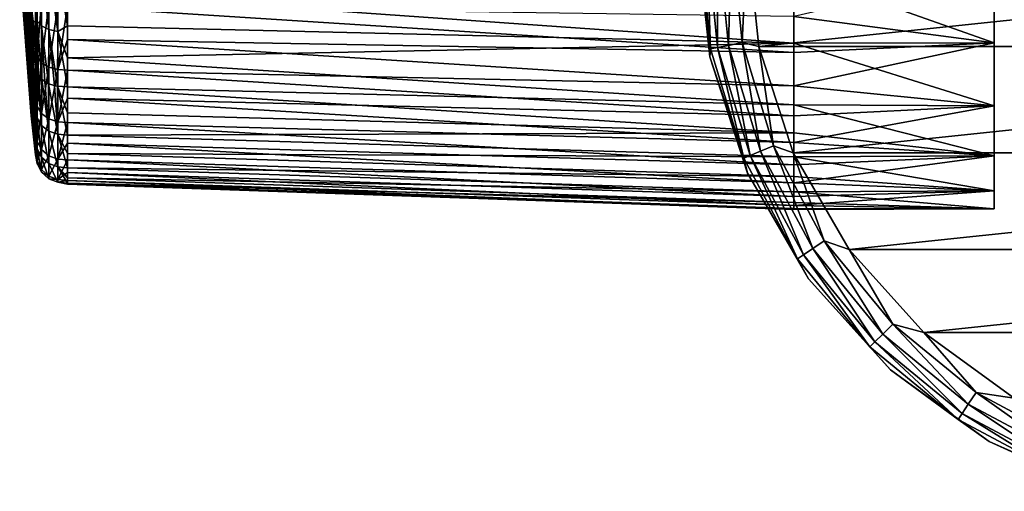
# Model space of a CAD drawing. Header units: millimetres. Extents: x -151 to 151, y -40 to 44.
# Tile 1 of 124: x -151 to -92, y -38 to -10. Entities that reach past the tile are written whole.
import ezdxf

# ---------------------------------------------------------------- set-up
doc = ezdxf.new("R2010")
doc.units = ezdxf.units.MM
doc.header["$LTSCALE"] = 45.597872
for name, color, linetype in [('280', 7, 'CONTINUOUS'), ('281', 7, 'CONTINUOUS'), ('282', 7, 'CONTINUOUS'), ('289', 7, 'CONTINUOUS'), ('290', 7, 'CONTINUOUS'), ('458', 7, 'CONTINUOUS'), ('459', 7, 'CONTINUOUS'), ('6', 7, 'CONTINUOUS'), ('7', 7, 'CONTINUOUS'), ('8', 7, 'CONTINUOUS')]:
    doc.layers.add(name, color=color, linetype=linetype)

msp = doc.modelspace()

# ---------------------------------------------------------------- linework, layer by layer
at = {"layer": '280', "color": 7, "linetype": 'CONTINUOUS', "true_color": 0xa2afbf}
for points in [[(-104.2, -11.451, -18.108), (-147.682, -8.377, -18.058), (-104.2, -7.192, -20.182), (-104.2, -11.451, -18.108)], [(-147.682, -10.428, -16.957), (-147.682, -8.377, -18.058), (-104.2, -11.451, -18.108), (-147.682, -10.428, -16.957)], [(-147.682, -9.24, 17.632), (-147.682, -11.237, 16.432), (-104.2, -12.013, 17.74), (-147.682, -9.24, 17.632)], [(-104.2, -9.852, 19.025), (-147.682, -9.24, 17.632), (-104.2, -12.013, 17.74), (-104.2, -9.852, 19.025)], [(-147.682, -12.337, -15.623), (-147.682, -10.428, -16.957), (-104.2, -11.451, -18.108), (-147.682, -12.337, -15.623)], [(-147.682, -11.237, 16.432), (-147.682, -13.08, 15.006), (-104.2, -14.008, 16.211), (-147.682, -11.237, 16.432)], [(-104.2, -12.013, 17.74), (-147.682, -11.237, 16.432), (-104.2, -14.008, 16.211), (-104.2, -12.013, 17.74)], [(-104.2, -15.15, -15.15), (-147.682, -12.337, -15.623), (-104.2, -11.451, -18.108), (-104.2, -15.15, -15.15)], [(-147.682, -14.076, -14.076), (-147.682, -12.337, -15.623), (-104.2, -15.15, -15.15), (-147.682, -14.076, -14.076)], [(-147.682, -13.08, 15.006), (-147.682, -14.744, 13.375), (-104.2, -15.81, 14.459), (-147.682, -13.08, 15.006)], [(-104.2, -14.008, 16.211), (-147.682, -13.08, 15.006), (-104.2, -15.81, 14.459), (-104.2, -14.008, 16.211)], [(-147.682, -15.623, -12.337), (-147.682, -14.076, -14.076), (-104.2, -16.82, -13.271), (-147.682, -15.623, -12.337)], [(-104.2, -16.82, -13.271), (-147.682, -14.076, -14.076), (-104.2, -15.15, -15.15), (-104.2, -16.82, -13.271)], [(-147.682, -14.744, 13.375), (-147.682, -16.206, 11.56), (-104.2, -17.395, 12.508), (-147.682, -14.744, 13.375)], [(-104.2, -15.81, 14.459), (-147.682, -14.744, 13.375), (-104.2, -17.395, 12.508), (-104.2, -15.81, 14.459)], [(-147.682, -16.957, -10.428), (-147.682, -15.623, -12.337), (-104.2, -16.82, -13.271), (-147.682, -16.957, -10.428)], [(-147.682, -16.206, 11.56), (-147.682, -17.446, 9.588), (-104.2, -18.74, 10.384), (-147.682, -16.206, 11.56)], [(-104.2, -17.395, 12.508), (-147.682, -16.206, 11.56), (-104.2, -18.74, 10.384), (-104.2, -17.395, 12.508)], [(-104.2, -18.259, -11.21), (-147.682, -16.957, -10.428), (-104.2, -16.82, -13.271), (-104.2, -18.259, -11.21)], [(-147.682, -18.059, -8.376), (-147.682, -16.957, -10.428), (-104.2, -18.259, -11.21), (-147.682, -18.059, -8.376)], [(-147.682, -17.446, 9.588), (-147.682, -18.446, 7.483), (-104.2, -19.828, 8.117), (-147.682, -17.446, 9.588)], [(-104.2, -18.74, 10.384), (-147.682, -17.446, 9.588), (-104.2, -19.828, 8.117), (-104.2, -18.74, 10.384)], [(-147.682, -18.913, -6.209), (-147.682, -18.059, -8.376), (-104.2, -19.446, -8.994), (-147.682, -18.913, -6.209)], [(-104.2, -19.446, -8.994), (-147.682, -18.059, -8.376), (-104.2, -18.259, -11.21), (-104.2, -19.446, -8.994)], [(-147.682, -18.446, 7.483), (-147.682, -19.195, 5.276), (-104.2, -20.642, 5.739), (-147.682, -18.446, 7.483)], [(-104.2, -19.828, 8.117), (-147.682, -18.446, 7.483), (-104.2, -20.642, 5.739), (-104.2, -19.828, 8.117)], [(-147.682, -19.509, -3.958), (-147.682, -18.913, -6.209), (-104.2, -20.365, -6.654), (-147.682, -19.509, -3.958)], [(-104.2, -20.365, -6.654), (-147.682, -18.913, -6.209), (-104.2, -19.446, -8.994), (-104.2, -20.365, -6.654)], [(-147.682, -19.195, 5.276), (-147.682, -19.68, 2.997), (-104.2, -21.172, 3.282), (-147.682, -19.195, 5.276)], [(-104.2, -20.642, 5.739), (-147.682, -19.195, 5.276), (-104.2, -21.172, 3.282), (-104.2, -20.642, 5.739)], [(-147.682, -19.838, -1.651), (-147.682, -19.509, -3.958), (-104.2, -21.005, -4.223), (-147.682, -19.838, -1.651)], [(-104.2, -21.005, -4.223), (-147.682, -19.509, -3.958), (-104.2, -20.365, -6.654), (-104.2, -21.005, -4.223)], [(-147.682, -19.68, 2.997), (-147.682, -19.895, 0.678), (-104.2, -21.411, 0.779), (-147.682, -19.68, 2.997)], [(-104.2, -21.172, 3.282), (-147.682, -19.68, 2.997), (-104.2, -21.411, 0.779), (-104.2, -21.172, 3.282)], [(-147.682, -19.895, 0.678), (-147.682, -19.838, -1.651), (-104.2, -21.355, -1.734), (-147.682, -19.895, 0.678)], [(-104.2, -21.355, -1.734), (-147.682, -19.838, -1.651), (-104.2, -21.005, -4.223), (-104.2, -21.355, -1.734)], [(-104.2, -21.411, 0.779), (-147.682, -19.895, 0.678), (-104.2, -21.355, -1.734), (-104.2, -21.411, 0.779)]]:
    msp.add_3dface(points, dxfattribs=at)
at = {"layer": '281', "color": 7, "linetype": 'CONTINUOUS', "true_color": 0xa2afbf}
for points in [[(-149.863, -12.298, 9.959), (-149.863, -9.959, 12.298), (-150.542, -4.877, 4.847), (-149.863, -12.298, 9.959)], [(-150.542, -5.518, 4.102), (-149.863, -12.298, 9.959), (-150.542, -4.877, 4.847), (-150.542, -5.518, 4.102)], [(-150.542, -6.047, 3.274), (-149.863, -12.298, 9.959), (-150.542, -5.518, 4.102), (-150.542, -6.047, 3.274)], [(-150.118, -9.33, -9.33), (-149.863, -13.271, -8.618), (-150.474, -5.817, -5.817), (-150.118, -9.33, -9.33)], [(-150.474, -5.817, -5.817), (-149.863, -13.271, -8.618), (-150.472, -6.348, -5.283), (-150.474, -5.817, -5.817)], [(-150.519, -6.383, -3.696), (-149.863, -14.773, -5.671), (-150.542, -6.017, -3.329), (-150.519, -6.383, -3.696)], [(-150.542, -6.017, -3.329), (-149.863, -14.773, -5.671), (-150.542, -6.43, -2.437), (-150.542, -6.017, -3.329)], [(-149.863, -14.099, 7.184), (-149.863, -12.298, 9.959), (-150.542, -6.047, 3.274), (-149.863, -14.099, 7.184)], [(-150.542, -6.452, 2.378), (-149.863, -14.099, 7.184), (-150.542, -6.047, 3.274), (-150.542, -6.452, 2.378)], [(-149.863, -14.773, -5.671), (-149.863, -15.629, -2.475), (-150.542, -6.43, -2.437), (-149.863, -14.773, -5.671)], [(-150.542, -6.43, -2.437), (-149.863, -15.629, -2.475), (-150.542, -6.711, -1.495), (-150.542, -6.43, -2.437)], [(-149.863, -15.285, 4.096), (-149.863, -14.099, 7.184), (-150.542, -6.452, 2.378), (-149.863, -15.285, 4.096)], [(-150.542, -6.725, 1.434), (-149.863, -15.285, 4.096), (-150.542, -6.452, 2.378), (-150.542, -6.725, 1.434)], [(-150.491, -6.776, -4.09), (-149.863, -14.773, -5.671), (-150.519, -6.383, -3.696), (-150.491, -6.776, -4.09)], [(-150.472, -6.348, -5.283), (-149.863, -13.271, -8.618), (-150.467, -6.875, -4.748), (-150.472, -6.348, -5.283)], [(-150.542, -6.711, -1.495), (-149.863, -15.629, -2.475), (-150.542, -6.856, -0.523), (-150.542, -6.711, -1.495)], [(-150.542, -6.861, 0.46), (-149.863, -15.285, 4.096), (-150.542, -6.725, 1.434), (-150.542, -6.861, 0.46)], [(-149.863, -15.629, -2.475), (-149.863, -15.803, 0.828), (-150.542, -6.856, -0.523), (-149.863, -15.629, -2.475)], [(-150.542, -6.856, -0.523), (-149.863, -15.803, 0.828), (-150.542, -6.861, 0.46), (-150.542, -6.856, -0.523)], [(-149.863, -15.803, 0.828), (-149.863, -15.285, 4.096), (-150.542, -6.861, 0.46), (-149.863, -15.803, 0.828)], [(-150.485, -6.858, -4.188), (-149.863, -14.773, -5.671), (-150.491, -6.776, -4.09), (-150.485, -6.858, -4.188)], [(-150.479, -6.918, -4.293), (-149.863, -14.773, -5.671), (-150.485, -6.858, -4.188), (-150.479, -6.918, -4.293)], [(-150.474, -6.953, -4.396), (-149.863, -14.773, -5.671), (-150.479, -6.918, -4.293), (-150.474, -6.953, -4.396)], [(-150.471, -6.966, -4.491), (-149.863, -14.773, -5.671), (-150.474, -6.953, -4.396), (-150.471, -6.966, -4.491)], [(-150.467, -6.941, -4.646), (-149.863, -13.271, -8.618), (-150.471, -6.966, -4.491), (-150.467, -6.941, -4.646)], [(-149.863, -13.271, -8.618), (-149.863, -14.773, -5.671), (-150.471, -6.966, -4.491), (-149.863, -13.271, -8.618)], [(-150.467, -6.875, -4.748), (-149.863, -13.271, -8.618), (-150.467, -6.941, -4.646), (-150.467, -6.875, -4.748)], [(-149.598, -10.245, 14.982), (-149.598, -8.424, 16.076), (-149.863, -9.959, 12.298), (-149.598, -10.245, 14.982)], [(-149.863, -11.189, -11.189), (-149.863, -13.271, -8.618), (-150.118, -9.33, -9.33), (-149.863, -11.189, -11.189)], [(-149.598, -11.925, 13.682), (-149.598, -10.245, 14.982), (-149.863, -9.959, 12.298), (-149.598, -11.925, 13.682)], [(-149.863, -12.298, 9.959), (-149.598, -11.925, 13.682), (-149.863, -9.959, 12.298), (-149.863, -12.298, 9.959)], [(-149.598, -12.834, -12.834), (-149.598, -14.243, -11.249), (-149.863, -11.189, -11.189), (-149.598, -12.834, -12.834)], [(-149.863, -11.189, -11.189), (-149.598, -14.243, -11.249), (-149.863, -13.271, -8.618), (-149.863, -11.189, -11.189)], [(-149.598, -13.442, 12.195), (-149.598, -11.925, 13.682), (-149.863, -12.298, 9.959), (-149.598, -13.442, 12.195)], [(-149.598, -14.775, 10.541), (-149.598, -13.442, 12.195), (-149.863, -12.298, 9.959), (-149.598, -14.775, 10.541)], [(-149.863, -14.099, 7.184), (-149.598, -14.775, 10.541), (-149.863, -12.298, 9.959), (-149.863, -14.099, 7.184)], [(-149.598, -15.46, -9.508), (-149.598, -16.465, -7.637), (-149.863, -13.271, -8.618), (-149.598, -15.46, -9.508)], [(-149.863, -13.271, -8.618), (-149.598, -16.465, -7.637), (-149.863, -14.773, -5.671), (-149.863, -13.271, -8.618)], [(-149.598, -14.243, -11.249), (-149.598, -15.46, -9.508), (-149.863, -13.271, -8.618), (-149.598, -14.243, -11.249)], [(-149.598, -15.905, 8.742), (-149.598, -14.775, 10.541), (-149.863, -14.099, 7.184), (-149.598, -15.905, 8.742)], [(-149.598, -16.818, 6.824), (-149.598, -15.905, 8.742), (-149.863, -14.099, 7.184), (-149.598, -16.818, 6.824)], [(-149.863, -15.285, 4.096), (-149.598, -16.818, 6.824), (-149.863, -14.099, 7.184), (-149.863, -15.285, 4.096)], [(-149.598, -17.244, -5.661), (-149.598, -17.788, -3.607), (-149.863, -14.773, -5.671), (-149.598, -17.244, -5.661)], [(-149.863, -14.773, -5.671), (-149.598, -17.788, -3.607), (-149.863, -15.629, -2.475), (-149.863, -14.773, -5.671)], [(-149.598, -16.465, -7.637), (-149.598, -17.244, -5.661), (-149.863, -14.773, -5.671), (-149.598, -16.465, -7.637)], [(-149.598, -17.5, 4.812), (-149.598, -16.818, 6.824), (-149.863, -15.285, 4.096), (-149.598, -17.5, 4.812)], [(-149.598, -17.943, 2.734), (-149.598, -17.5, 4.812), (-149.863, -15.285, 4.096), (-149.598, -17.943, 2.734)], [(-149.863, -15.803, 0.828), (-149.598, -17.943, 2.734), (-149.863, -15.285, 4.096), (-149.863, -15.803, 0.828)], [(-149.598, -18.087, -1.504), (-149.598, -18.139, 0.619), (-149.863, -15.629, -2.475), (-149.598, -18.087, -1.504)], [(-149.863, -15.629, -2.475), (-149.598, -18.139, 0.619), (-149.863, -15.803, 0.828), (-149.863, -15.629, -2.475)], [(-149.598, -17.788, -3.607), (-149.598, -18.087, -1.504), (-149.863, -15.629, -2.475), (-149.598, -17.788, -3.607)], [(-149.598, -18.139, 0.619), (-149.598, -17.943, 2.734), (-149.863, -15.803, 0.828), (-149.598, -18.139, 0.619)]]:
    msp.add_3dface(points, dxfattribs=at)
at = {"layer": '282', "color": 7, "linetype": 'CONTINUOUS', "true_color": 0xa2afbf}
for points in [[(-150.474, -4.396, -6.953), (-150.479, -4.294, -6.918), (-149.598, -11.249, -14.243), (-150.474, -4.396, -6.953)], [(-149.598, -11.249, -14.243), (-150.479, -4.294, -6.918), (-149.598, -9.509, -15.46), (-149.598, -11.249, -14.243)], [(-150.471, -4.471, -6.965), (-150.474, -4.396, -6.953), (-149.598, -11.249, -14.243), (-150.471, -4.471, -6.965)], [(-150.467, -4.646, -6.941), (-150.471, -4.471, -6.965), (-149.598, -11.249, -14.243), (-150.467, -4.646, -6.941)], [(-150.467, -4.748, -6.875), (-150.467, -4.646, -6.941), (-149.598, -11.249, -14.243), (-150.467, -4.748, -6.875)], [(-150.472, -5.283, -6.348), (-150.467, -4.748, -6.875), (-149.598, -11.249, -14.243), (-150.472, -5.283, -6.348)], [(-149.598, -12.834, -12.834), (-149.863, -11.189, -11.189), (-150.472, -5.283, -6.348), (-149.598, -12.834, -12.834)], [(-149.598, -12.834, -12.834), (-150.472, -5.283, -6.348), (-149.598, -11.249, -14.243), (-149.598, -12.834, -12.834)], [(-149.863, -11.189, -11.189), (-150.118, -9.33, -9.33), (-150.472, -5.283, -6.348), (-149.863, -11.189, -11.189)]]:
    msp.add_3dface(points, dxfattribs=at)
at = {"layer": '289', "color": 7, "linetype": 'CONTINUOUS', "true_color": 0xa2afbf}
for points in [[(-149.598, -8.424, 16.076), (-149.598, -10.245, 14.982), (-149.491, -8.69, 16.584), (-149.598, -8.424, 16.076)], [(-149.491, -8.69, 16.584), (-149.598, -10.245, 14.982), (-149.491, -12.301, 14.114), (-149.491, -8.69, 16.584)], [(-149.491, -8.69, 16.584), (-149.491, -12.301, 14.114), (-149.23, -8.932, 17.045), (-149.491, -8.69, 16.584)], [(-149.23, -8.932, 17.045), (-149.491, -12.301, 14.114), (-149.23, -12.643, 14.507), (-149.23, -8.932, 17.045)], [(-149.23, -8.932, 17.045), (-149.23, -12.643, 14.507), (-148.802, -9.114, 17.393), (-149.23, -8.932, 17.045)], [(-148.802, -9.114, 17.393), (-149.23, -12.643, 14.507), (-148.802, -12.901, 14.803), (-148.802, -9.114, 17.393)], [(-148.802, -9.114, 17.393), (-148.802, -12.901, 14.803), (-148.26, -9.214, 17.582), (-148.802, -9.114, 17.393)], [(-148.26, -9.214, 17.582), (-148.802, -12.901, 14.803), (-148.26, -13.042, 14.964), (-148.26, -9.214, 17.582)], [(-147.682, -9.24, 17.632), (-148.26, -9.214, 17.582), (-148.26, -13.042, 14.964), (-147.682, -9.24, 17.632)], [(-147.682, -11.237, 16.432), (-147.682, -9.24, 17.632), (-148.26, -13.042, 14.964), (-147.682, -11.237, 16.432)], [(-149.598, -10.245, 14.982), (-149.598, -11.925, 13.682), (-149.491, -12.301, 14.114), (-149.598, -10.245, 14.982)], [(-147.682, -13.08, 15.006), (-147.682, -11.237, 16.432), (-148.26, -13.042, 14.964), (-147.682, -13.08, 15.006)], [(-149.598, -11.925, 13.682), (-149.598, -13.442, 12.195), (-149.491, -12.301, 14.114), (-149.598, -11.925, 13.682)], [(-149.491, -12.301, 14.114), (-149.598, -13.442, 12.195), (-149.491, -15.24, 10.875), (-149.491, -12.301, 14.114)], [(-149.491, -12.301, 14.114), (-149.491, -15.24, 10.875), (-149.23, -12.643, 14.507), (-149.491, -12.301, 14.114)], [(-149.598, -14.243, -11.249), (-149.598, -12.834, -12.834), (-149.491, -15.95, -9.805), (-149.598, -14.243, -11.249)], [(-149.491, -15.95, -9.805), (-149.598, -12.834, -12.834), (-149.486, -13.249, -13.249), (-149.491, -15.95, -9.805)], [(-149.23, -12.643, 14.507), (-149.491, -15.24, 10.875), (-149.23, -15.665, 11.177), (-149.23, -12.643, 14.507)], [(-149.23, -12.643, 14.507), (-149.23, -15.665, 11.177), (-148.802, -12.901, 14.803), (-149.23, -12.643, 14.507)], [(-148.802, -12.901, 14.803), (-149.23, -15.665, 11.177), (-148.802, -15.984, 11.405), (-148.802, -12.901, 14.803)], [(-148.802, -12.901, 14.803), (-148.802, -15.984, 11.405), (-148.26, -13.042, 14.964), (-148.802, -12.901, 14.803)], [(-149.598, -13.442, 12.195), (-149.598, -14.775, 10.541), (-149.491, -15.24, 10.875), (-149.598, -13.442, 12.195)], [(-149.491, -15.95, -9.805), (-149.486, -13.249, -13.249), (-149.23, -16.393, -10.078), (-149.491, -15.95, -9.805)], [(-149.23, -16.393, -10.078), (-149.486, -13.249, -13.249), (-149.42, -13.374, -13.374), (-149.23, -16.393, -10.078)], [(-149.226, -13.611, -13.611), (-149.23, -16.393, -10.078), (-149.42, -13.374, -13.374), (-149.226, -13.611, -13.611)], [(-148.26, -13.042, 14.964), (-148.802, -15.984, 11.405), (-148.26, -16.159, 11.529), (-148.26, -13.042, 14.964)], [(-147.682, -13.08, 15.006), (-148.26, -13.042, 14.964), (-148.26, -16.159, 11.529), (-147.682, -13.08, 15.006)], [(-147.682, -14.744, 13.375), (-147.682, -13.08, 15.006), (-148.26, -16.159, 11.529), (-147.682, -14.744, 13.375)], [(-149.23, -16.393, -10.078), (-149.226, -13.611, -13.611), (-148.802, -16.728, -10.284), (-149.23, -16.393, -10.078)], [(-148.802, -16.728, -10.284), (-149.226, -13.611, -13.611), (-149.034, -13.761, -13.761), (-148.802, -16.728, -10.284)], [(-148.808, -13.882, -13.882), (-148.802, -16.728, -10.284), (-149.034, -13.761, -13.761), (-148.808, -13.882, -13.882)], [(-148.802, -16.728, -10.284), (-148.808, -13.882, -13.882), (-148.261, -16.91, -10.396), (-148.802, -16.728, -10.284)], [(-148.261, -16.91, -10.396), (-148.808, -13.882, -13.882), (-148.455, -13.999, -13.999), (-148.261, -16.91, -10.396)], [(-148.275, -14.034, -14.034), (-148.261, -16.91, -10.396), (-148.455, -13.999, -13.999), (-148.275, -14.034, -14.034)], [(-147.682, -14.076, -14.076), (-147.682, -15.623, -12.337), (-148.275, -14.034, -14.034), (-147.682, -14.076, -14.076)], [(-147.682, -15.623, -12.337), (-147.682, -16.957, -10.428), (-148.275, -14.034, -14.034), (-147.682, -15.623, -12.337)], [(-147.682, -16.957, -10.428), (-148.261, -16.91, -10.396), (-148.275, -14.034, -14.034), (-147.682, -16.957, -10.428)], [(-149.598, -15.46, -9.508), (-149.598, -14.243, -11.249), (-149.491, -15.95, -9.805), (-149.598, -15.46, -9.508)], [(-149.598, -14.775, 10.541), (-149.598, -15.905, 8.742), (-149.491, -15.24, 10.875), (-149.598, -14.775, 10.541)], [(-149.491, -15.24, 10.875), (-149.598, -15.905, 8.742), (-149.491, -17.348, 7.041), (-149.491, -15.24, 10.875)], [(-149.491, -15.24, 10.875), (-149.491, -17.348, 7.041), (-149.23, -15.665, 11.177), (-149.491, -15.24, 10.875)], [(-147.682, -16.206, 11.56), (-147.682, -14.744, 13.375), (-148.26, -16.159, 11.529), (-147.682, -16.206, 11.56)], [(-149.598, -16.465, -7.637), (-149.598, -15.46, -9.508), (-149.491, -15.95, -9.805), (-149.598, -16.465, -7.637)], [(-149.598, -15.905, 8.742), (-149.598, -16.818, 6.824), (-149.491, -17.348, 7.041), (-149.598, -15.905, 8.742)], [(-149.23, -15.665, 11.177), (-149.491, -17.348, 7.041), (-149.23, -17.831, 7.237), (-149.23, -15.665, 11.177)], [(-149.23, -15.665, 11.177), (-149.23, -17.831, 7.237), (-148.802, -15.984, 11.405), (-149.23, -15.665, 11.177)], [(-149.491, -17.79, -5.836), (-149.598, -16.465, -7.637), (-149.491, -15.95, -9.805), (-149.491, -17.79, -5.836)], [(-149.598, -17.244, -5.661), (-149.598, -16.465, -7.637), (-149.491, -17.79, -5.836), (-149.598, -17.244, -5.661)], [(-149.491, -17.79, -5.836), (-149.491, -15.95, -9.805), (-149.23, -18.284, -5.999), (-149.491, -17.79, -5.836)], [(-149.23, -18.284, -5.999), (-149.491, -15.95, -9.805), (-149.23, -16.393, -10.078), (-149.23, -18.284, -5.999)], [(-148.802, -15.984, 11.405), (-149.23, -17.831, 7.237), (-148.802, -18.194, 7.384), (-148.802, -15.984, 11.405)], [(-149.23, -18.284, -5.999), (-149.23, -16.393, -10.078), (-148.802, -18.657, -6.121), (-149.23, -18.284, -5.999)], [(-148.802, -18.657, -6.121), (-149.23, -16.393, -10.078), (-148.802, -16.728, -10.284), (-148.802, -18.657, -6.121)], [(-148.802, -15.984, 11.405), (-148.802, -18.194, 7.384), (-148.26, -16.159, 11.529), (-148.802, -15.984, 11.405)], [(-148.26, -16.159, 11.529), (-148.802, -18.194, 7.384), (-148.26, -18.393, 7.465), (-148.26, -16.159, 11.529)], [(-147.682, -16.206, 11.56), (-148.26, -16.159, 11.529), (-148.26, -18.393, 7.465), (-147.682, -16.206, 11.56)], [(-147.682, -17.446, 9.588), (-147.682, -16.206, 11.56), (-148.26, -18.393, 7.465), (-147.682, -17.446, 9.588)], [(-149.598, -16.818, 6.824), (-149.598, -17.5, 4.812), (-149.491, -17.348, 7.041), (-149.598, -16.818, 6.824)], [(-148.802, -18.657, -6.121), (-148.802, -16.728, -10.284), (-148.261, -18.861, -6.188), (-148.802, -18.657, -6.121)], [(-148.261, -18.861, -6.188), (-148.802, -16.728, -10.284), (-148.261, -16.91, -10.396), (-148.261, -18.861, -6.188)], [(-147.682, -16.957, -10.428), (-147.682, -18.059, -8.376), (-148.261, -16.91, -10.396), (-147.682, -16.957, -10.428)], [(-147.682, -18.059, -8.376), (-147.682, -18.913, -6.209), (-148.261, -16.91, -10.396), (-147.682, -18.059, -8.376)], [(-147.682, -18.913, -6.209), (-148.261, -18.861, -6.188), (-148.261, -16.91, -10.396), (-147.682, -18.913, -6.209)], [(-149.598, -17.788, -3.607), (-149.598, -17.244, -5.661), (-149.491, -17.79, -5.836), (-149.598, -17.788, -3.607)], [(-149.491, -17.348, 7.041), (-149.598, -17.5, 4.812), (-149.491, -18.508, 2.823), (-149.491, -17.348, 7.041)], [(-149.598, -17.5, 4.812), (-149.598, -17.943, 2.734), (-149.491, -18.508, 2.823), (-149.598, -17.5, 4.812)], [(-149.491, -17.348, 7.041), (-149.491, -18.508, 2.823), (-149.23, -17.831, 7.237), (-149.491, -17.348, 7.041)], [(-147.682, -18.446, 7.483), (-147.682, -17.446, 9.588), (-148.26, -18.393, 7.465), (-147.682, -18.446, 7.483)], [(-149.598, -18.087, -1.504), (-149.598, -17.788, -3.607), (-149.491, -18.658, -1.549), (-149.598, -18.087, -1.504)], [(-149.491, -18.658, -1.549), (-149.598, -17.788, -3.607), (-149.491, -17.79, -5.836), (-149.491, -18.658, -1.549)], [(-149.598, -17.943, 2.734), (-149.598, -18.139, 0.619), (-149.491, -18.508, 2.823), (-149.598, -17.943, 2.734)], [(-149.598, -18.139, 0.619), (-149.598, -18.087, -1.504), (-149.491, -18.658, -1.549), (-149.598, -18.139, 0.619)], [(-149.491, -18.508, 2.823), (-149.598, -18.139, 0.619), (-149.491, -18.658, -1.549), (-149.491, -18.508, 2.823)], [(-149.491, -18.658, -1.549), (-149.491, -17.79, -5.836), (-149.23, -19.177, -1.592), (-149.491, -18.658, -1.549)], [(-149.23, -19.177, -1.592), (-149.491, -17.79, -5.836), (-149.23, -18.284, -5.999), (-149.23, -19.177, -1.592)], [(-149.23, -17.831, 7.237), (-149.491, -18.508, 2.823), (-149.23, -19.023, 2.902), (-149.23, -17.831, 7.237)], [(-149.23, -17.831, 7.237), (-149.23, -19.023, 2.902), (-148.802, -18.194, 7.384), (-149.23, -17.831, 7.237)], [(-148.802, -18.194, 7.384), (-149.23, -19.023, 2.902), (-148.802, -19.411, 2.961), (-148.802, -18.194, 7.384)], [(-148.802, -18.194, 7.384), (-148.802, -19.411, 2.961), (-148.26, -18.393, 7.465), (-148.802, -18.194, 7.384)], [(-149.491, -18.508, 2.823), (-149.491, -18.658, -1.549), (-149.23, -19.023, 2.902), (-149.491, -18.508, 2.823)], [(-149.23, -19.023, 2.902), (-149.491, -18.658, -1.549), (-149.23, -19.177, -1.592), (-149.23, -19.023, 2.902)], [(-149.23, -19.177, -1.592), (-149.23, -18.284, -5.999), (-148.802, -19.569, -1.625), (-149.23, -19.177, -1.592)], [(-148.802, -19.569, -1.625), (-149.23, -18.284, -5.999), (-148.802, -18.657, -6.121), (-148.802, -19.569, -1.625)], [(-148.26, -18.393, 7.465), (-148.802, -19.411, 2.961), (-148.26, -19.623, 2.993), (-148.26, -18.393, 7.465)], [(-148.802, -19.569, -1.625), (-148.802, -18.657, -6.121), (-148.26, -19.782, -1.642), (-148.802, -19.569, -1.625)], [(-148.26, -19.782, -1.642), (-148.802, -18.657, -6.121), (-148.261, -18.861, -6.188), (-148.26, -19.782, -1.642)], [(-147.682, -18.913, -6.209), (-147.682, -19.509, -3.958), (-148.261, -18.861, -6.188), (-147.682, -18.913, -6.209)], [(-147.682, -19.509, -3.958), (-147.682, -19.838, -1.651), (-148.261, -18.861, -6.188), (-147.682, -19.509, -3.958)], [(-147.682, -19.838, -1.651), (-148.26, -19.782, -1.642), (-148.261, -18.861, -6.188), (-147.682, -19.838, -1.651)], [(-147.682, -18.446, 7.483), (-148.26, -18.393, 7.465), (-148.26, -19.623, 2.993), (-147.682, -18.446, 7.483)], [(-147.682, -19.195, 5.276), (-147.682, -18.446, 7.483), (-148.26, -19.623, 2.993), (-147.682, -19.195, 5.276)], [(-149.23, -19.023, 2.902), (-149.23, -19.177, -1.592), (-148.802, -19.411, 2.961), (-149.23, -19.023, 2.902)], [(-148.802, -19.411, 2.961), (-149.23, -19.177, -1.592), (-148.802, -19.569, -1.625), (-148.802, -19.411, 2.961)], [(-148.802, -19.411, 2.961), (-148.802, -19.569, -1.625), (-148.26, -19.623, 2.993), (-148.802, -19.411, 2.961)], [(-147.682, -19.68, 2.997), (-147.682, -19.195, 5.276), (-148.26, -19.623, 2.993), (-147.682, -19.68, 2.997)], [(-148.26, -19.623, 2.993), (-148.802, -19.569, -1.625), (-148.26, -19.782, -1.642), (-148.26, -19.623, 2.993)], [(-147.682, -19.68, 2.997), (-148.26, -19.623, 2.993), (-148.26, -19.782, -1.642), (-147.682, -19.68, 2.997)], [(-147.682, -19.895, 0.678), (-147.682, -19.68, 2.997), (-148.26, -19.782, -1.642), (-147.682, -19.895, 0.678)], [(-147.682, -19.838, -1.651), (-147.682, -19.895, 0.678), (-148.26, -19.782, -1.642), (-147.682, -19.838, -1.651)]]:
    msp.add_3dface(points, dxfattribs=at)
at = {"layer": '290', "color": 7, "linetype": 'CONTINUOUS', "true_color": 0xa2afbf}
for points in [[(-149.491, -10.143, -15.737), (-149.598, -7.637, -16.465), (-149.491, -6.589, -17.525), (-149.491, -10.143, -15.737)], [(-149.491, -10.143, -15.737), (-149.491, -6.589, -17.525), (-149.23, -10.425, -16.175), (-149.491, -10.143, -15.737)], [(-149.23, -10.425, -16.175), (-149.491, -6.589, -17.525), (-149.23, -6.773, -18.012), (-149.23, -10.425, -16.175)], [(-149.23, -10.425, -16.175), (-149.23, -6.773, -18.012), (-148.802, -10.638, -16.505), (-149.23, -10.425, -16.175)], [(-148.802, -10.638, -16.505), (-149.23, -6.773, -18.012), (-148.802, -6.911, -18.38), (-148.802, -10.638, -16.505)], [(-148.802, -10.638, -16.505), (-148.802, -6.911, -18.38), (-148.261, -10.754, -16.685), (-148.802, -10.638, -16.505)], [(-148.261, -10.754, -16.685), (-148.802, -6.911, -18.38), (-148.261, -6.986, -18.58), (-148.261, -10.754, -16.685)], [(-147.682, -8.377, -18.058), (-147.682, -10.428, -16.957), (-148.261, -6.986, -18.58), (-147.682, -8.377, -18.058)], [(-147.682, -10.428, -16.957), (-148.261, -10.754, -16.685), (-148.261, -6.986, -18.58), (-147.682, -10.428, -16.957)], [(-149.598, -9.509, -15.46), (-149.598, -7.637, -16.465), (-149.491, -10.143, -15.737), (-149.598, -9.509, -15.46)], [(-149.598, -11.249, -14.243), (-149.598, -9.509, -15.46), (-149.491, -10.143, -15.737), (-149.598, -11.249, -14.243)], [(-149.486, -13.249, -13.249), (-149.598, -11.249, -14.243), (-149.491, -10.143, -15.737), (-149.486, -13.249, -13.249)], [(-149.42, -13.374, -13.374), (-149.486, -13.249, -13.249), (-149.491, -10.143, -15.737), (-149.42, -13.374, -13.374)], [(-149.226, -13.611, -13.611), (-149.42, -13.374, -13.374), (-149.491, -10.143, -15.737), (-149.226, -13.611, -13.611)], [(-149.226, -13.611, -13.611), (-149.491, -10.143, -15.737), (-149.23, -10.425, -16.175), (-149.226, -13.611, -13.611)], [(-149.034, -13.761, -13.761), (-149.226, -13.611, -13.611), (-149.23, -10.425, -16.175), (-149.034, -13.761, -13.761)], [(-148.808, -13.882, -13.882), (-149.034, -13.761, -13.761), (-149.23, -10.425, -16.175), (-148.808, -13.882, -13.882)], [(-148.808, -13.882, -13.882), (-149.23, -10.425, -16.175), (-148.802, -10.638, -16.505), (-148.808, -13.882, -13.882)], [(-147.682, -10.428, -16.957), (-147.682, -12.337, -15.623), (-148.261, -10.754, -16.685), (-147.682, -10.428, -16.957)], [(-148.455, -13.999, -13.999), (-148.808, -13.882, -13.882), (-148.802, -10.638, -16.505), (-148.455, -13.999, -13.999)], [(-148.275, -14.034, -14.034), (-148.455, -13.999, -13.999), (-148.802, -10.638, -16.505), (-148.275, -14.034, -14.034)], [(-148.275, -14.034, -14.034), (-148.802, -10.638, -16.505), (-148.261, -10.754, -16.685), (-148.275, -14.034, -14.034)], [(-147.682, -14.076, -14.076), (-148.275, -14.034, -14.034), (-148.261, -10.754, -16.685), (-147.682, -14.076, -14.076)], [(-147.682, -12.337, -15.623), (-147.682, -14.076, -14.076), (-148.261, -10.754, -16.685), (-147.682, -12.337, -15.623)], [(-149.598, -12.834, -12.834), (-149.598, -11.249, -14.243), (-149.486, -13.249, -13.249), (-149.598, -12.834, -12.834)]]:
    msp.add_3dface(points, dxfattribs=at)
at = {"layer": '458', "color": 7, "linetype": 'CONTINUOUS', "true_color": 0xa2afbf}
for points in [[(-92.2, -7.101, 20.294), (-104.2, -9.852, 19.025), (-92.2, -11.438, 18.205), (-92.2, -7.101, 20.294)], [(-104.2, -9.852, 19.025), (-104.2, -12.013, 17.74), (-92.2, -11.438, 18.205), (-104.2, -9.852, 19.025)], [(-104.2, -12.013, 17.74), (-104.2, -14.008, 16.211), (-92.2, -11.438, 18.205), (-104.2, -12.013, 17.74)], [(-92.2, -11.438, 18.205), (-104.2, -14.008, 16.211), (-92.2, -15.203, 15.203), (-92.2, -11.438, 18.205)], [(-104.2, -14.008, 16.211), (-104.2, -15.81, 14.459), (-92.2, -15.203, 15.203), (-104.2, -14.008, 16.211)], [(-104.2, -16.82, -13.271), (-104.2, -15.15, -15.15), (-92.2, -18.205, -11.439), (-104.2, -16.82, -13.271)], [(-92.2, -18.205, -11.439), (-104.2, -15.15, -15.15), (-92.2, -15.203, -15.203), (-92.2, -18.205, -11.439)], [(-104.2, -15.81, 14.459), (-104.2, -17.395, 12.508), (-92.2, -15.203, 15.203), (-104.2, -15.81, 14.459)], [(-92.2, -15.203, 15.203), (-104.2, -17.395, 12.508), (-92.2, -18.204, 11.439), (-92.2, -15.203, 15.203)], [(-104.2, -18.259, -11.21), (-104.2, -16.82, -13.271), (-92.2, -18.205, -11.439), (-104.2, -18.259, -11.21)], [(-104.2, -17.395, 12.508), (-104.2, -18.74, 10.384), (-92.2, -18.204, 11.439), (-104.2, -17.395, 12.508)], [(-104.2, -18.74, 10.384), (-104.2, -19.828, 8.117), (-92.2, -18.204, 11.439), (-104.2, -18.74, 10.384)], [(-92.2, -18.204, 11.439), (-104.2, -19.828, 8.117), (-92.2, -20.293, 7.101), (-92.2, -18.204, 11.439)], [(-92.2, -20.294, -7.101), (-104.2, -18.259, -11.21), (-92.2, -18.205, -11.439), (-92.2, -20.294, -7.101)], [(-104.2, -19.446, -8.994), (-104.2, -18.259, -11.21), (-92.2, -20.294, -7.101), (-104.2, -19.446, -8.994)], [(-104.2, -20.365, -6.654), (-104.2, -19.446, -8.994), (-92.2, -20.294, -7.101), (-104.2, -20.365, -6.654)], [(-104.2, -19.828, 8.117), (-104.2, -20.642, 5.739), (-92.2, -20.293, 7.101), (-104.2, -19.828, 8.117)], [(-104.2, -20.642, 5.739), (-104.2, -21.172, 3.282), (-92.2, -20.293, 7.101), (-104.2, -20.642, 5.739)], [(-92.2, -20.293, 7.101), (-104.2, -21.172, 3.282), (-92.2, -21.365, 2.407), (-92.2, -20.293, 7.101)], [(-92.2, -21.365, -2.407), (-104.2, -20.365, -6.654), (-92.2, -20.294, -7.101), (-92.2, -21.365, -2.407)], [(-104.2, -21.005, -4.223), (-104.2, -20.365, -6.654), (-92.2, -21.365, -2.407), (-104.2, -21.005, -4.223)], [(-104.2, -21.355, -1.734), (-104.2, -21.005, -4.223), (-92.2, -21.365, -2.407), (-104.2, -21.355, -1.734)], [(-104.2, -21.172, 3.282), (-104.2, -21.411, 0.779), (-92.2, -21.365, 2.407), (-104.2, -21.172, 3.282)], [(-104.2, -21.411, 0.779), (-104.2, -21.355, -1.734), (-92.2, -21.365, 2.407), (-104.2, -21.411, 0.779)], [(-92.2, -21.365, 2.407), (-104.2, -21.355, -1.734), (-92.2, -21.365, -2.407), (-92.2, -21.365, 2.407)]]:
    msp.add_3dface(points, dxfattribs=at)
at = {"layer": '459', "color": 7, "linetype": 'CONTINUOUS', "true_color": 0xa2afbf}
for points in [[(-92.2, -11.439, -18.204), (-104.2, -7.192, -20.182), (-92.2, -7.102, -20.293), (-92.2, -11.439, -18.204)], [(-104.2, -11.451, -18.108), (-104.2, -7.192, -20.182), (-92.2, -11.439, -18.204), (-104.2, -11.451, -18.108)], [(-92.2, -15.203, -15.203), (-104.2, -11.451, -18.108), (-92.2, -11.439, -18.204), (-92.2, -15.203, -15.203)], [(-104.2, -15.15, -15.15), (-104.2, -11.451, -18.108), (-92.2, -15.203, -15.203), (-104.2, -15.15, -15.15)]]:
    msp.add_3dface(points, dxfattribs=at)
at = {"layer": '6', "color": 7, "linetype": 'CONTINUOUS', "true_color": 0xa2afbf}
for points in [[(-43, -5, -60), (-107, -5, -60), (-106.3, -11.653, -60), (-43, -5, -60)], [(-43, -5, -60), (-106.3, -11.653, -60), (-43.7, -11.653, -60), (-43, -5, -60)], [(-106.3, -11.653, -60), (-104.233, -18.016, -60), (-43.7, -11.653, -60), (-106.3, -11.653, -60)], [(-104.233, -18.016, -60), (-45.767, -18.016, -60), (-43.7, -11.653, -60), (-104.233, -18.016, -60)], [(-104.233, -18.016, -60), (-100.889, -23.808, -60), (-45.767, -18.016, -60), (-104.233, -18.016, -60)], [(-100.889, -23.808, -60), (-49.111, -23.808, -60), (-45.767, -18.016, -60), (-100.889, -23.808, -60)], [(-100.889, -23.808, -60), (-96.411, -28.781, -60), (-49.111, -23.808, -60), (-100.889, -23.808, -60)], [(-96.411, -28.781, -60), (-53.589, -28.781, -60), (-49.111, -23.808, -60), (-96.411, -28.781, -60)], [(-96.411, -28.781, -60), (-91.001, -32.712, -60), (-53.589, -28.781, -60), (-96.411, -28.781, -60)]]:
    msp.add_3dface(points, dxfattribs=at)
at = {"layer": '7', "color": 7, "linetype": 'CONTINUOUS', "true_color": 0xa2afbf}
for points in [[(-109.853, -5, -62.073), (-110, -5, -63), (-109.235, -12.277, -63), (-109.853, -5, -62.073)], [(-109.426, -5, -61.236), (-109.853, -5, -62.073), (-109.183, -11.8, -62.073), (-109.426, -5, -61.236)], [(-109.853, -5, -62.073), (-109.235, -12.277, -63), (-109.183, -11.8, -62.073), (-109.853, -5, -62.073)], [(-108.762, -5, -60.572), (-109.426, -5, -61.236), (-108.765, -11.716, -61.236), (-108.762, -5, -60.572)], [(-108.765, -11.716, -61.236), (-109.426, -5, -61.236), (-109.183, -11.8, -62.073), (-108.765, -11.716, -61.236)], [(-108.113, -11.587, -60.572), (-108.762, -5, -60.572), (-108.765, -11.716, -61.236), (-108.113, -11.587, -60.572)], [(-107.924, -5, -60.146), (-108.762, -5, -60.572), (-108.113, -11.587, -60.572), (-107.924, -5, -60.146)], [(-107.292, -11.423, -60.146), (-107.924, -5, -60.146), (-108.113, -11.587, -60.572), (-107.292, -11.423, -60.146)], [(-107, -5, -60), (-107.924, -5, -60.146), (-107.292, -11.423, -60.146), (-107, -5, -60)], [(-106.3, -11.653, -60), (-107, -5, -60), (-107.292, -11.423, -60.146), (-106.3, -11.653, -60)], [(-107.2, -18.338, -62.073), (-108.765, -11.716, -61.236), (-109.183, -11.8, -62.073), (-107.2, -18.338, -62.073)], [(-106.806, -18.174, -61.236), (-108.113, -11.587, -60.572), (-108.765, -11.716, -61.236), (-106.806, -18.174, -61.236)], [(-106.806, -18.174, -61.236), (-108.765, -11.716, -61.236), (-107.2, -18.338, -62.073), (-106.806, -18.174, -61.236)], [(-106.192, -17.92, -60.572), (-107.292, -11.423, -60.146), (-108.113, -11.587, -60.572), (-106.192, -17.92, -60.572)], [(-106.192, -17.92, -60.572), (-108.113, -11.587, -60.572), (-106.806, -18.174, -61.236), (-106.192, -17.92, -60.572)], [(-105.418, -17.6, -60.146), (-106.3, -11.653, -60), (-107.292, -11.423, -60.146), (-105.418, -17.6, -60.146)], [(-105.418, -17.6, -60.146), (-107.292, -11.423, -60.146), (-106.192, -17.92, -60.572), (-105.418, -17.6, -60.146)], [(-104.233, -18.016, -60), (-106.3, -11.653, -60), (-105.418, -17.6, -60.146), (-104.233, -18.016, -60)], [(-109.235, -12.277, -63), (-107.2, -18.338, -62.073), (-109.183, -11.8, -62.073), (-109.235, -12.277, -63)], [(-109.235, -12.277, -63), (-106.974, -19.236, -63), (-107.2, -18.338, -62.073), (-109.235, -12.277, -63)], [(-103.072, -23.757, -60.572), (-105.418, -17.6, -60.146), (-106.192, -17.92, -60.572), (-103.072, -23.757, -60.572)], [(-102.376, -23.292, -60.146), (-104.233, -18.016, -60), (-105.418, -17.6, -60.146), (-102.376, -23.292, -60.146)], [(-102.376, -23.292, -60.146), (-105.418, -17.6, -60.146), (-103.072, -23.757, -60.572), (-102.376, -23.292, -60.146)], [(-103.979, -24.363, -62.073), (-106.806, -18.174, -61.236), (-107.2, -18.338, -62.073), (-103.979, -24.363, -62.073)], [(-103.625, -24.126, -61.236), (-106.192, -17.92, -60.572), (-106.806, -18.174, -61.236), (-103.625, -24.126, -61.236)], [(-103.625, -24.126, -61.236), (-106.806, -18.174, -61.236), (-103.979, -24.363, -62.073), (-103.625, -24.126, -61.236)], [(-103.072, -23.757, -60.572), (-106.192, -17.92, -60.572), (-103.625, -24.126, -61.236), (-103.072, -23.757, -60.572)], [(-100.889, -23.808, -60), (-104.233, -18.016, -60), (-102.376, -23.292, -60.146), (-100.889, -23.808, -60)], [(-106.974, -19.236, -63), (-103.979, -24.363, -62.073), (-107.2, -18.338, -62.073), (-106.974, -19.236, -63)], [(-106.974, -19.236, -63), (-103.316, -25.572, -63), (-103.979, -24.363, -62.073), (-106.974, -19.236, -63)], [(-98.873, -28.873, -60.572), (-102.376, -23.292, -60.146), (-103.072, -23.757, -60.572), (-98.873, -28.873, -60.572)], [(-98.281, -28.281, -60.146), (-100.889, -23.808, -60), (-102.376, -23.292, -60.146), (-98.281, -28.281, -60.146)], [(-98.281, -28.281, -60.146), (-102.376, -23.292, -60.146), (-98.873, -28.873, -60.572), (-98.281, -28.281, -60.146)], [(-99.645, -29.645, -62.073), (-103.625, -24.126, -61.236), (-103.979, -24.363, -62.073), (-99.645, -29.645, -62.073)], [(-99.343, -29.343, -61.236), (-103.072, -23.757, -60.572), (-103.625, -24.126, -61.236), (-99.343, -29.343, -61.236)], [(-99.343, -29.343, -61.236), (-103.625, -24.126, -61.236), (-99.645, -29.645, -62.073), (-99.343, -29.343, -61.236)], [(-98.873, -28.873, -60.572), (-103.072, -23.757, -60.572), (-99.343, -29.343, -61.236), (-98.873, -28.873, -60.572)], [(-96.411, -28.781, -60), (-100.889, -23.808, -60), (-98.281, -28.281, -60.146), (-96.411, -28.781, -60)], [(-103.316, -25.572, -63), (-99.645, -29.645, -62.073), (-103.979, -24.363, -62.073), (-103.316, -25.572, -63)], [(-103.316, -25.572, -63), (-98.42, -31.01, -63), (-99.645, -29.645, -62.073), (-103.316, -25.572, -63)], [(-93.757, -33.072, -60.572), (-98.281, -28.281, -60.146), (-98.873, -28.873, -60.572), (-93.757, -33.072, -60.572)], [(-93.292, -32.376, -60.146), (-96.411, -28.781, -60), (-98.281, -28.281, -60.146), (-93.292, -32.376, -60.146)], [(-93.292, -32.376, -60.146), (-98.281, -28.281, -60.146), (-93.757, -33.072, -60.572), (-93.292, -32.376, -60.146)], [(-94.126, -33.625, -61.236), (-98.873, -28.873, -60.572), (-99.343, -29.343, -61.236), (-94.126, -33.625, -61.236)], [(-93.757, -33.072, -60.572), (-98.873, -28.873, -60.572), (-94.126, -33.625, -61.236), (-93.757, -33.072, -60.572)], [(-91.001, -32.712, -60), (-96.411, -28.781, -60), (-93.292, -32.376, -60.146), (-91.001, -32.712, -60)], [(-94.363, -33.979, -62.073), (-99.343, -29.343, -61.236), (-99.645, -29.645, -62.073), (-94.363, -33.979, -62.073)], [(-94.126, -33.625, -61.236), (-99.343, -29.343, -61.236), (-94.363, -33.979, -62.073), (-94.126, -33.625, -61.236)], [(-98.42, -31.01, -63), (-94.363, -33.979, -62.073), (-99.645, -29.645, -62.073), (-98.42, -31.01, -63)], [(-98.42, -31.01, -63), (-92.5, -35.311, -63), (-94.363, -33.979, -62.073), (-98.42, -31.01, -63)], [(-87.92, -36.192, -60.572), (-93.292, -32.376, -60.146), (-93.757, -33.072, -60.572), (-87.92, -36.192, -60.572)], [(-87.6, -35.418, -60.146), (-91.001, -32.712, -60), (-93.292, -32.376, -60.146), (-87.6, -35.418, -60.146)], [(-87.6, -35.418, -60.146), (-93.292, -32.376, -60.146), (-87.92, -36.192, -60.572), (-87.6, -35.418, -60.146)], [(-88.174, -36.806, -61.236), (-93.757, -33.072, -60.572), (-94.126, -33.625, -61.236), (-88.174, -36.806, -61.236)], [(-87.92, -36.192, -60.572), (-93.757, -33.072, -60.572), (-88.174, -36.806, -61.236), (-87.92, -36.192, -60.572)], [(-88.338, -37.2, -62.073), (-94.126, -33.625, -61.236), (-94.363, -33.979, -62.073), (-88.338, -37.2, -62.073)], [(-92.5, -35.311, -63), (-88.338, -37.2, -62.073), (-94.363, -33.979, -62.073), (-92.5, -35.311, -63)], [(-88.174, -36.806, -61.236), (-94.126, -33.625, -61.236), (-88.338, -37.2, -62.073), (-88.174, -36.806, -61.236)], [(-92.5, -35.311, -63), (-85.816, -38.287, -63), (-88.338, -37.2, -62.073), (-92.5, -35.311, -63)]]:
    msp.add_3dface(points, dxfattribs=at)
at = {"layer": '8', "color": 7, "linetype": 'CONTINUOUS', "true_color": 0xa2afbf}
for points in [[(-110, -5, -63), (-110, -5, -80), (-109.235, -12.277, -80), (-110, -5, -63)], [(-109.235, -12.277, -63), (-110, -5, -63), (-109.235, -12.277, -80), (-109.235, -12.277, -63)], [(-106.974, -19.236, -63), (-109.235, -12.277, -63), (-106.974, -19.236, -80), (-106.974, -19.236, -63)], [(-106.974, -19.236, -80), (-109.235, -12.277, -63), (-109.235, -12.277, -80), (-106.974, -19.236, -80)], [(-103.316, -25.572, -63), (-106.974, -19.236, -63), (-103.316, -25.572, -80), (-103.316, -25.572, -63)], [(-103.316, -25.572, -80), (-106.974, -19.236, -63), (-106.974, -19.236, -80), (-103.316, -25.572, -80)], [(-98.42, -31.01, -63), (-103.316, -25.572, -63), (-98.42, -31.01, -80), (-98.42, -31.01, -63)], [(-98.42, -31.01, -80), (-103.316, -25.572, -63), (-103.316, -25.572, -80), (-98.42, -31.01, -80)], [(-92.5, -35.311, -63), (-98.42, -31.01, -63), (-92.5, -35.311, -80), (-92.5, -35.311, -63)], [(-92.5, -35.311, -80), (-98.42, -31.01, -63), (-98.42, -31.01, -80), (-92.5, -35.311, -80)], [(-85.816, -38.287, -63), (-92.5, -35.311, -63), (-85.816, -38.287, -80), (-85.816, -38.287, -63)], [(-85.816, -38.287, -80), (-92.5, -35.311, -63), (-92.5, -35.311, -80), (-85.816, -38.287, -80)]]:
    msp.add_3dface(points, dxfattribs=at)

doc.saveas('drawing.dxf')
